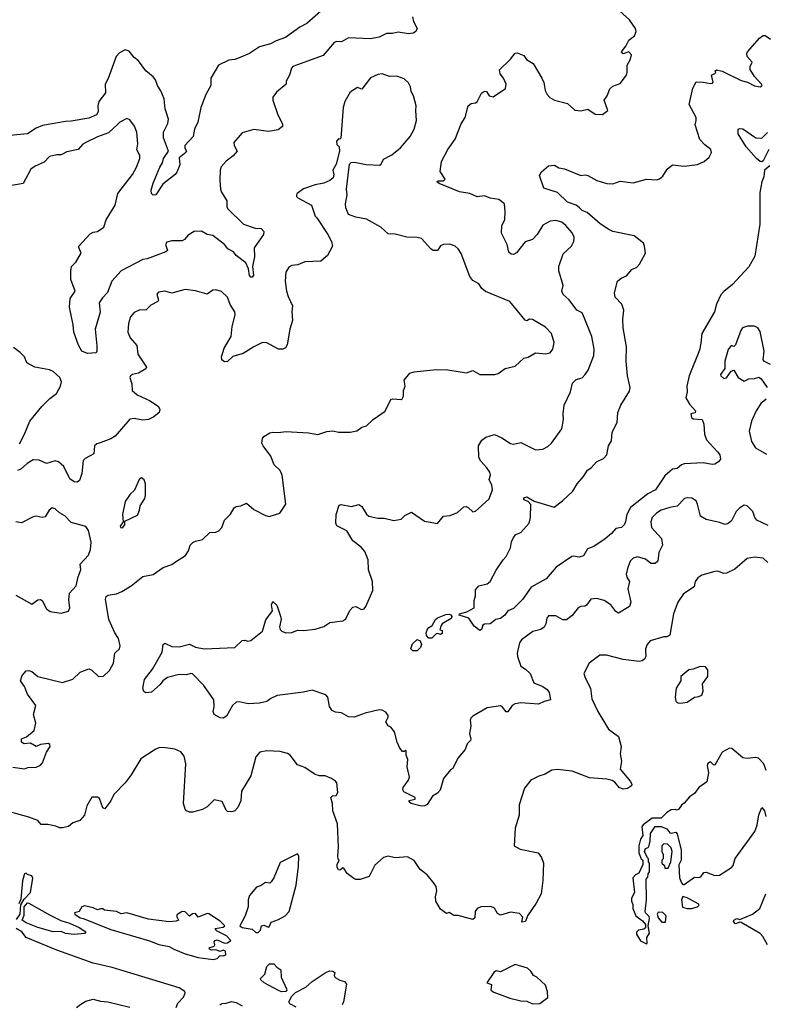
# Model space of a CAD drawing. Extents: x 1995161 to 2088924, y 769148 to 906007.
# Tile 95 of 256: x 2020822 to 2025930, y 820898 to 827646. Entities that reach past the tile are written whole.
import ezdxf

# ---------------------------------------------------------------- set-up
doc = ezdxf.new("R2010")
doc.units = 0

msp = doc.modelspace()

# ---------------------------------------------------------------- linework, layer by layer
at = {"layer": '0CON20XD'}
for points in [[(2022767, 823037), (2022585, 823013.5), (2022542, 822995), (2022515, 822972.5), (2022465, 822962.5), (2022386.3, 822956.3), (2022325, 822971.9), (2022305, 822968.1), (2022280, 822945), (2022238.3, 822871.7), (2022215, 822858.5), (2022195, 822861.9), (2022153.3, 822885), (2022148, 822905), (2022153.9, 822936.1), (2022152.5, 822985), (2022082.4, 823082.4), (2022005, 823163.8), (2021994.1, 823165.9), (2021965, 823156.2), (2021915, 823159.2), (2021835, 823138), (2021801.2, 823115), (2021785, 823090), (2021725, 823036.2), (2021685, 823033.8), (2021672.9, 823042.9), (2021664.5, 823064.5), (2021675.6, 823124.4), (2021730.8, 823195), (2021797.7, 823312.3), (2021804.2, 823365), (2021815, 823373.8), (2021865, 823351.2), (2021915, 823347.5), (2021985, 823365.7), (2022026.6, 823346.6), (2022085, 823334.4), (2022295, 823344.2), (2022345, 823392), (2022365, 823393.8), (2022385, 823386.2), (2022405, 823390.8), (2022486, 823455), (2022507.8, 823532.2), (2022553.8, 823595), (2022547.1, 823635), (2022555, 823658), (2022583.2, 823633.2), (2022609.1, 823559.1), (2022612.9, 823535), (2022602, 823485), (2022607, 823467), (2022616.7, 823455), (2022645, 823444.2), (2022685, 823445.8), (2022725, 823462.5), (2022765, 823460.4), (2022845, 823470), (2022905, 823488.2), (2022946, 823514), (2023035, 823527.1), (2023055, 823540), (2023083.3, 823596.7), (2023105, 823618.8), (2023125, 823623.8), (2023163.6, 823603.6), (2023180.7, 823609.3), (2023193.3, 823625), (2023240.6, 823735), (2023239.4, 823795), (2023211.9, 823875), (2023209.4, 823945), (2023185, 824001.2), (2023161.7, 824031.7), (2023104.1, 824074.1), (2023063, 824143), (2022995, 824176.7), (2022988, 824195), (2022990, 824255), (2023010.7, 824319.3), (2023025, 824322.5), (2023095, 824308.8), (2023145, 824323.3), (2023165, 824310), (2023197.7, 824257.7), (2023214.1, 824244.1), (2023275, 824229.2), (2023319.5, 824229.5), (2023385, 824214), (2023435, 824223.3), (2023461.2, 824248.8), (2023505, 824270), (2023595, 824208.8), (2023685, 824192.5), (2023725, 824243.3), (2023771.2, 824248.8), (2023821.7, 824268.3), (2023865, 824307.5), (2023879.3, 824309.3), (2023895, 824302.5), (2023925, 824272.5), (2023945, 824276.7), (2023965, 824296.7), (2024037.9, 824362.1), (2024060.6, 824425), (2024055.7, 824455), (2024038.8, 824495), (2024046.2, 824525), (2024042.5, 824545), (2024022.9, 824575), (2023980.2, 824620.2), (2023966.7, 824645), (2023965.4, 824725), (2023987.7, 824765), (2024015, 824785.3), (2024075, 824802.2), (2024125, 824780), (2024185, 824742.5), (2024205, 824737.5), (2024255, 824748), (2024355, 824698.8), (2024405, 824703.8), (2024439.1, 824720.9), (2024465.6, 824744.4), (2024535, 824842.5), (2024547.8, 824905), (2024544.4, 824944.4), (2024550.9, 825005), (2024595.8, 825095), (2024609.2, 825155), (2024635, 825180), (2024675, 825191.4), (2024696, 825214), (2024715.5, 825245), (2024755.5, 825344.5), (2024757.9, 825387.9), (2024740.9, 825475), (2024685, 825617.5), (2024675, 825636.7), (2024638, 825655), (2024586.4, 825726.4), (2024545, 825762), (2024535.8, 825785), (2024543.8, 825825), (2024516.2, 825925), (2024516, 825955), (2024545, 826042.5), (2024602, 826095), (2024618, 826125), (2024620, 826155), (2024605.6, 826185), (2024564.2, 826235), (2024535, 826259.4), (2024495, 826269.4), (2024455.6, 826264.4), (2024405, 826238), (2024366.9, 826173.1), (2024335, 826140), (2024285, 826123.8), (2024225, 826048.6), (2024205, 826037.5), (2024189.2, 826039.2), (2024173.2, 826053.2), (2024162.2, 826105), (2024122.2, 826182.2), (2024125.6, 826235), (2024145.4, 826275.4), (2024147.6, 826332.4), (2024142.5, 826385), (2024105, 826414.4), (2024045, 826423.1), (2024005, 826438.8), (2023955, 826431.2), (2023905, 826454), (2023835, 826466.2), (2023695, 826523.8), (2023680, 826535), (2023688.3, 826541.7), (2023725, 826542.5), (2023737, 826553), (2023702.9, 826605), (2023710.5, 826675), (2023754.5, 826755.5), (2023805, 826826.7), (2023845, 826932.5), (2023873.3, 826976.7), (2023894.2, 827055.8), (2023915, 827071.2), (2023945, 827076.2), (2023955.9, 827084.1), (2023986.4, 827143.6), (2024005, 827157.5), (2024020, 827155), (2024037.5, 827125), (2024065, 827116.7), (2024148.8, 827175), (2024153.8, 827205), (2024136, 827245), (2024113.8, 827275), (2024108.3, 827301.7), (2024184.2, 827375.8), (2024215, 827416.7), (2024229.3, 827419.3), (2024275, 827400), (2024294.1, 827374.1), (2024338.8, 827345), (2024398, 827245), (2024412, 827215), (2024421.2, 827161.2), (2024434.2, 827134.2), (2024453.4, 827113.4), (2024486.1, 827093.9), (2024575, 827071.2), (2024625.9, 827025.9), (2024665, 827022), (2024715, 827033.8), (2024765, 826999.2), (2024815, 826996.7), (2024850, 827025), (2024826.7, 827095), (2024846, 827125), (2024865, 827173.3), (2024885, 827190), (2024935, 827208.8), (2024978.6, 827265), (2024984.2, 827285), (2024983.3, 827335), (2025006.2, 827375), (2025013.3, 827405), (2024995, 827426.7), (2024955, 827412.5), (2024943.8, 827425), (2024974.2, 827465.8), (2024994.2, 827505.8), (2025034.1, 827535.9), (2025044.2, 827565.8), (2025040.5, 827585), (2024998.6, 827645), (2024865, 827766.7)], [(2022885, 827705.5), (2022789.8, 827620.2), (2022740, 827595), (2022642, 827525), (2022578.3, 827501.7), (2022539.8, 827480.2), (2022465, 827459.4), (2022395, 827414.3), (2022325, 827384.3), (2022295, 827374), (2022255, 827370), (2022183.3, 827335), (2022131.4, 827245), (2022130, 827195), (2022095.8, 827134.2), (2022061.9, 827045), (2022042.5, 826945), (2022018.1, 826895), (2022009.4, 826845), (2021952.5, 826785), (2021953.3, 826765), (2021963.3, 826745), (2021960, 826735), (2021915, 826700), (2021918.3, 826651.7), (2021898.3, 826601.7), (2021885.8, 826584.2), (2021801.2, 826518.8), (2021754.7, 826445.3), (2021735, 826443.2), (2021724.7, 826455), (2021723, 826477), (2021736.2, 826525), (2021780.8, 826635), (2021800, 826665), (2021805.8, 826695), (2021842, 826745), (2021805.8, 826835.8), (2021807.1, 826875), (2021835.7, 826935.7), (2021840.5, 826965), (2021819.1, 827035), (2021811.9, 827105), (2021788.7, 827158.7), (2021764.6, 827194.6), (2021752.2, 827235), (2021736.9, 827255), (2021685.5, 827295), (2021635, 827364.2), (2021605, 827386.2), (2021570.6, 827430.6), (2021545, 827439.2), (2021505, 827420), (2021482.9, 827395), (2021427, 827243), (2021406.4, 827203.6), (2021408.9, 827145), (2021364.4, 827085), (2021357.8, 827055), (2021360, 827015), (2021348.1, 826995), (2021295, 826972.2), (2021175, 826950), (2021135, 826948.6), (2020978.7, 826921.3), (2020935, 826903.1), (2020875, 826863.5), (2020705, 826847.5)], [(2023512.5, 827665), (2023519.2, 827635), (2023544, 827585), (2023536.2, 827565), (2023516.6, 827553.4), (2023485, 827549.5), (2023415, 827560.6), (2023375, 827551.9), (2023335, 827552.2), (2023285, 827525.5), (2023225, 827516.1), (2023075, 827522.2), (2023025.5, 827494.5), (2022995, 827497.1), (2022975, 827490.8), (2022899.8, 827400.2), (2022693.8, 827325), (2022684, 827315), (2022669.2, 827265), (2022646.7, 827225), (2022647.5, 827205), (2022580.3, 827149.7), (2022556.2, 827115), (2022556.2, 827095), (2022590.8, 826995), (2022623, 826933), (2022622.5, 826915), (2022592.5, 826892.5), (2022525, 826880.8), (2022425, 826894.3), (2022345, 826870.8), (2022288.6, 826805), (2022291.4, 826785), (2022310.8, 826745), (2022285, 826714.2), (2022235, 826676), (2022203, 826637), (2022195.5, 826614.5), (2022191.8, 826545), (2022197.8, 826485), (2022203.3, 826465), (2022241.1, 826405), (2022240, 826365), (2022245, 826351.4), (2022354.6, 826244.6), (2022435, 826217.3), (2022475, 826214.3), (2022494.3, 826195), (2022492, 826175), (2022427.7, 826082.3), (2022429.7, 826020.3), (2022416.1, 825953.9), (2022422.5, 825895), (2022415, 825882.5), (2022405, 825882.5), (2022395, 825892.5), (2022389.3, 825939.3), (2022370.8, 825980.8), (2022305, 826030), (2022286.2, 826055), (2022246.9, 826075), (2022225.5, 826105), (2022145, 826167.5), (2022105, 826172.9), (2022067.4, 826197.4), (2022016.2, 826193.8), (2021975, 826170), (2021951.2, 826138.8), (2021935, 826130), (2021865, 826130), (2021829.5, 826120.5), (2021821.2, 826105), (2021833.3, 826065), (2021823.3, 826055), (2021695, 826007.5), (2021665, 826003.3), (2021516.1, 825923.9), (2021453.5, 825855), (2021424, 825776), (2021389.7, 825740.3), (2021367.1, 825705), (2021372.1, 825642.1), (2021338.1, 825525), (2021350.7, 825410.7), (2021350.6, 825375), (2021345, 825362), (2021285, 825357.8), (2021248, 825375), (2021225, 825416.2), (2021192, 825505), (2021186.8, 825555), (2021162, 825675), (2021168, 825735), (2021202.5, 825785), (2021171.5, 825865), (2021171.2, 825925), (2021177.5, 825955), (2021205.5, 825985), (2021243.1, 826045), (2021225.8, 826085), (2021227.1, 826095), (2021305, 826179.2), (2021325, 826190), (2021355, 826195.7), (2021396.9, 826225), (2021414.5, 826275), (2021475, 826376.2), (2021495, 826454), (2021593.5, 826585), (2021622.2, 826635), (2021645.5, 826695), (2021645.6, 826715), (2021624.5, 826755), (2021631.8, 826795), (2021624.3, 826875), (2021607.6, 826917.6), (2021575, 826960), (2021555, 826970), (2021506.8, 826943.2), (2021491.7, 826928.3), (2021430.2, 826869.8), (2021355, 826843.5), (2021274.2, 826805), (2021255, 826792.9), (2021223, 826757), (2021145, 826740), (2021105, 826720.9), (2021075, 826720.4), (2021025, 826708.5), (2020990.2, 826669.8), (2020927.3, 826642.7), (2020898.8, 826621.2), (2020845, 826522.5), (2020755, 826506.7)], [(2023945, 823738.8), (2023968, 823765), (2024025, 823780), (2024043.8, 823795), (2024085, 823872.5), (2024133.3, 823945), (2024155, 823967.5), (2024183, 824027), (2024191.7, 824068.3), (2024205, 824097.5), (2024221.7, 824118.3), (2024255, 824132.5), (2024311.2, 824195), (2024322, 824235), (2024323.8, 824323.8), (2024304, 824344), (2024276.2, 824355), (2024275, 824370), (2024296.8, 824376.8), (2024346, 824346), (2024484, 824306), (2024541.2, 824348.8), (2024612, 824415), (2024640, 824465), (2024684.5, 824515.5), (2024711.3, 824558.7), (2024736.2, 824575), (2024774.4, 824615.6), (2024820.5, 824639.5), (2024843.3, 824665), (2024856.2, 824725), (2024875, 824760), (2024881.2, 824818.8), (2024914.2, 824885), (2024919.2, 824955), (2024939.2, 825005), (2024999.5, 825100.5), (2025003.8, 825125), (2024986, 825205), (2024977.5, 825305), (2024978.5, 825405), (2024955.8, 825535), (2024954.1, 825594.1), (2024960.8, 825655), (2024945.8, 825695.8), (2024902, 825745), (2024897.5, 825775), (2024917.5, 825855), (2024942.5, 825875), (2024979.1, 825890.9), (2025015, 825934), (2025050.3, 825949.7), (2025068.6, 825971.4), (2025108.6, 826045), (2025103.1, 826095), (2025094.3, 826115), (2025030.8, 826165), (2024885, 826194.7), (2024857.7, 826207.7), (2024798.2, 826248.2), (2024710, 826325), (2024675, 826337.8), (2024657.1, 826357.1), (2024635, 826374.6), (2024575, 826395.5), (2024505, 826461.4), (2024411.5, 826491.5), (2024382.6, 826577.4), (2024396.1, 826603.9), (2024444.4, 826645.6), (2024485, 826648.8), (2024515, 826630), (2024555, 826624.3), (2024665, 826577.5), (2024695, 826582.5), (2024715, 826577.5), (2024775, 826544.4), (2024845, 826523.1), (2024885, 826521.2), (2024935, 826540), (2025025, 826528.6), (2025115, 826552.5), (2025185, 826549.2), (2025204.3, 826555.7), (2025226.8, 826573.2), (2025257.3, 826622.7), (2025295, 826652), (2025375, 826641.4), (2025465, 826654.6), (2025510.8, 826675), (2025545, 826703.5), (2025560.4, 826735), (2025557.5, 826757.5), (2025515, 826789.2), (2025480.4, 826825), (2025449.2, 826925), (2025457.1, 826955), (2025455.6, 826975), (2025408.9, 827065), (2025432.2, 827177.8), (2025455, 827220), (2025505, 827219.2), (2025555, 827208), (2025568.3, 827211.7), (2025572.5, 827217.5), (2025560, 827265), (2025585, 827277.5), (2025590, 827285), (2025586.7, 827295), (2025596.4, 827303.6), (2025635, 827294.6), (2025765, 827229.5), (2025808.2, 827218.2), (2025855, 827193), (2025895, 827185.7), (2025907.5, 827195), (2025903.1, 827205), (2025855, 827257.1), (2025825.7, 827305), (2025825.8, 827325), (2025839.2, 827355), (2025806.2, 827395), (2025802.5, 827415), (2025807.5, 827425), (2025890.2, 827519.8), (2025915, 827538.6), (2025928, 827538), (2025965, 827513.2)], [(2020774.1, 822524.1), (2020855, 822512.5), (2020878, 822522), (2020935, 822523.8), (2020963, 822537), (2020977, 822553), (2021006, 822625), (2021031.4, 822665), (2021028.9, 822678.9), (2021020, 822685), (2020965, 822678.6), (2020935, 822666), (2020895, 822687.1), (2020852.5, 822682.5), (2020834.2, 822694.2), (2020835, 822716.7), (2020869.3, 822730.7), (2020920, 822775), (2020931.2, 822825), (2020916.7, 822885), (2020931.2, 822945), (2020874.7, 823024.7), (2020855.4, 823075.4), (2020827.1, 823115), (2020838.8, 823151.2), (2020865, 823184), (2020885, 823185.6), (2020905, 823178.6), (2020946.1, 823143.9), (2021115, 823104), (2021185, 823126), (2021235, 823174), (2021295, 823198), (2021315, 823188), (2021362.5, 823145), (2021395, 823146), (2021436.7, 823185), (2021464.3, 823235), (2021474.2, 823305), (2021505, 823334), (2021510.6, 823355), (2021499.5, 823405), (2021473.5, 823445), (2021433.1, 823535), (2021410, 823675), (2021415, 823693.3), (2021427.7, 823702.3), (2021485, 823710.6), (2021522.4, 823727.6), (2021585, 823766), (2021665, 823830), (2021735.6, 823844.4), (2021805, 823892), (2021865, 823912), (2021889.7, 823930.3), (2021957.5, 823975), (2021977.5, 824005), (2021988.8, 824045), (2022007.7, 824062.3), (2022025, 824073.3), (2022075, 824084), (2022125, 824131.2), (2022165, 824133.8), (2022185.9, 824144.1), (2022206.2, 824165), (2022225, 824216.7), (2022265, 824257.5), (2022290, 824300), (2022305, 824310), (2022335.7, 824314.3), (2022375, 824332), (2022425, 824289.2), (2022505, 824248.8), (2022531.7, 824241.7), (2022603.3, 824265), (2022643.8, 824325), (2022619.5, 824525), (2022606.2, 824556.2), (2022565, 824596.2), (2022542, 824655), (2022488.6, 824725), (2022481.4, 824745), (2022484, 824775), (2022495, 824788.8), (2022535.8, 824814.2), (2022555, 824819.2), (2022595, 824816), (2022645, 824824.4), (2022800, 824815), (2022865, 824804.4), (2022925, 824824), (2022967.7, 824827.7), (2023005, 824820), (2023085, 824818.6), (2023132.1, 824827.9), (2023165, 824853.8), (2023198.3, 824861.7), (2023244, 824905), (2023325.9, 824964.1), (2023365, 825042.5), (2023375, 825046.7), (2023435, 825042.5), (2023443, 825047), (2023450, 825065), (2023450, 825105), (2023462.5, 825135), (2023456.7, 825175), (2023495, 825222.5), (2023525, 825233.3), (2023675, 825248.8), (2023755, 825247.5), (2023883.6, 825226.4), (2023925, 825242.5), (2023975, 825214), (2024075.8, 825214.2), (2024098.9, 825221.1), (2024147.5, 825255), (2024215, 825270.8), (2024275, 825326.7), (2024305, 825332.5), (2024355, 825362.5), (2024425, 825356.2), (2024455, 825363.8), (2024475, 825387.5), (2024484.2, 825434.2), (2024464.3, 825495), (2024425, 825538.6), (2024335, 825591.2), (2024315, 825593.3), (2024295, 825583.3), (2024285, 825586.7), (2024180, 825715), (2024012.7, 825782.7), (2023987.5, 825805), (2023966.4, 825836.4), (2023925, 825858.8), (2023905, 825886.7), (2023845, 826043.8), (2023825, 826076.2), (2023804.2, 826094.2), (2023767.8, 826107.8), (2023725, 826105.4), (2023705, 826095.7), (2023685, 826065.5), (2023655, 826063.3), (2023637.3, 826075), (2023575, 826145.7), (2023545, 826154.2), (2023475, 826156.2), (2023395, 826176.2), (2023345, 826178.8), (2023296.2, 826225), (2023198.1, 826278.1), (2023123.8, 826293.8), (2023075, 826312), (2023056.4, 826356.4), (2023054.4, 826385), (2023066.2, 826445), (2023060, 826485), (2023080, 826655), (2023093.1, 826666.9), (2023115, 826669.2), (2023195, 826652.7), (2023289.8, 826650.2), (2023298, 826655), (2023315, 826690), (2023370.9, 826719.1), (2023431.3, 826768.7), (2023495.8, 826845), (2023523.2, 826896.8), (2023540.6, 826955), (2023534.4, 827025), (2023538, 827055), (2023520, 827125), (2023503.8, 827155), (2023500, 827185), (2023485, 827213.3), (2023455, 827242), (2023405, 827260), (2023355, 827257.5), (2023305, 827275.7), (2023275, 827271.4), (2023225, 827248), (2023165, 827170), (2023135, 827182.5), (2023085, 827150), (2023049.4, 827085), (2023036.7, 827045), (2023022.5, 826835), (2023015, 826827.5), (2023005, 826830), (2022993, 826813), (2022995, 826790), (2023010, 826775), (2023012.5, 826745), (2022990, 826655), (2022966.7, 826615), (2022973.8, 826585), (2022968.3, 826561.7), (2022945.9, 826544.1), (2022905, 826526.7), (2022845.9, 826514.1), (2022765, 826486.2), (2022722.5, 826455), (2022717.5, 826445), (2022717.5, 826435), (2022726.7, 826425), (2022820, 826375), (2022845, 826300), (2022858.3, 826288.3), (2022933.2, 826173.2), (2022958.6, 826125), (2022964, 826095), (2022930.6, 826029.4), (2022885, 825992), (2022775, 825985.7), (2022726.1, 825966.1), (2022685, 825962.5), (2022665, 825951.2), (2022644.3, 825915), (2022640.6, 825855), (2022650, 825785), (2022662, 825748), (2022690.6, 825685), (2022685.6, 825645), (2022690, 825585), (2022672.7, 825525), (2022653.1, 825416.9), (2022642.2, 825397.8), (2022625, 825388.6), (2022595, 825388.9), (2022515, 825431.4), (2022485, 825434.2), (2022425, 825404.4), (2022352.2, 825357.8), (2022281.9, 825338.1), (2022245, 825304.1), (2022225, 825301.3), (2022205.5, 825315), (2022203.6, 825335), (2022223.5, 825395), (2022270, 825475), (2022277.4, 825542.6), (2022297.2, 825622.8), (2022294.5, 825645), (2022262.5, 825695), (2022246.2, 825745), (2022205, 825784), (2022165, 825795.8), (2022145, 825792), (2022105, 825765.8), (2022025, 825787.5), (2021955, 825797.5), (2021905, 825783.8), (2021865, 825771.2), (2021815, 825785.7), (2021771.7, 825778.3), (2021761.2, 825765), (2021773.3, 825725), (2021767.5, 825715), (2021719.2, 825690.8), (2021685, 825655.6), (2021645, 825658), (2021605, 825638.8), (2021580.9, 825609.1), (2021567.1, 825565), (2021562.5, 825505), (2021578.6, 825465), (2021624.2, 825414.2), (2021632, 825355), (2021691.2, 825265), (2021685.6, 825254.4), (2021635, 825222.5), (2021595, 825214.2), (2021580, 825205), (2021575.8, 825195), (2021589.7, 825149.7), (2021593.1, 825105), (2021626.2, 825075), (2021716.2, 825035), (2021773.3, 824995), (2021782, 824975), (2021776, 824955), (2021741.2, 824925), (2021705, 824905.8), (2021665, 824902.2), (2021605, 824912.5), (2021575, 824908), (2021475, 824792), (2021445, 824774.2), (2021372.9, 824747.1), (2021350.3, 824739.7), (2021333.3, 824725), (2021329.5, 824670.5), (2021270.4, 824639.6), (2021256.9, 824625), (2021247.1, 824535), (2021231.2, 824488.8), (2021215, 824476), (2021195, 824478), (2021165, 824498.6), (2021124, 824585), (2021086.7, 824615), (2021065, 824622), (2021005.8, 824604.2), (2020955, 824626.7), (2020915, 824630.6), (2020872.5, 824605), (2020830, 824565), (2020806.4, 824556.4)], [(2025954.3, 826755.7), (2025915, 826678.8), (2025905, 826672), (2025895, 826675.4), (2025869, 826695), (2025797.7, 826775), (2025743.6, 826865), (2025743.8, 826895), (2025755, 826900.8), (2025775, 826897.2), (2025865, 826836.2), (2025905, 826834.7), (2025945, 826872)], [(2025960, 826645), (2025925, 826615.8), (2025920.8, 826569.2), (2025906, 826535), (2025892, 826462), (2025891.2, 826245), (2025858.8, 826025), (2025817, 825953), (2025705, 825831.2), (2025645, 825784.2), (2025625, 825760), (2025595, 825696.2), (2025580.6, 825645), (2025495.6, 825494.4), (2025488.3, 825428.3), (2025478.5, 825381.5), (2025407.3, 825205), (2025391.4, 825135), (2025393.3, 825095), (2025386.2, 825055), (2025411.2, 825011.2), (2025452.5, 824965), (2025448.3, 824951.7), (2025420, 824945), (2025425, 824920), (2025435, 824910), (2025496.1, 824906.1), (2025508.8, 824875), (2025512.9, 824805), (2025526.4, 824766.4), (2025602.9, 824685), (2025617.1, 824665), (2025622, 824635), (2025608.8, 824615), (2025585, 824600), (2025565, 824596.7), (2025505, 824609.5), (2025375, 824602.7), (2025355, 824595.7), (2025325, 824570.6), (2025294.7, 824565.3), (2025240.5, 824519.5), (2025176.7, 824425), (2025124.1, 824395.9), (2025006.5, 824303.5), (2024981.8, 824255), (2024972.4, 824207.6), (2024965, 824186.2), (2024945, 824166.2), (2024905, 824160), (2024875.5, 824124.5), (2024832.4, 824087.6), (2024755, 824036.2), (2024711.2, 824018.8), (2024685, 823971.2), (2024655, 823962.9), (2024615, 823970), (2024605, 823966.7), (2024496, 823895), (2024428.8, 823815), (2024325, 823755.8), (2024266.7, 823673.3), (2024205, 823610), (2024165, 823595.7), (2024145, 823566), (2024115, 823542.5), (2024082.5, 823535), (2024045, 823506.7), (2024005, 823503.3), (2023994.2, 823495.8), (2023985, 823467.5), (2023975, 823460), (2023935, 823488.8), (2023897.8, 823545), (2023833.5, 823565), (2023835.8, 823575), (2023885, 823587.4), (2023934.5, 823615), (2023934.2, 823665), (2023943.2, 823696.8), (2023945, 823738.8)], [(2025965, 825283.3), (2025924.3, 825304.3), (2025916.2, 825315), (2025921.2, 825375), (2025895, 825509.5), (2025878.9, 825535), (2025855, 825546.4), (2025807.5, 825545), (2025774.5, 825535), (2025761.8, 825515), (2025725, 825416.7), (2025715, 825406.7), (2025695, 825412.5), (2025675, 825386.7), (2025652.9, 825305), (2025652, 825255), (2025622, 825215), (2025624.2, 825205), (2025645, 825188.1), (2025665, 825190.6), (2025695, 825237.5), (2025715, 825243.3), (2025743.9, 825193.9), (2025785, 825168.8), (2025816.2, 825183.8), (2025855, 825186.2), (2025885, 825196.2), (2025902.5, 825185), (2025942.5, 825125)], [(2020821.3, 824738.7), (2020854.2, 824805), (2020890, 824895), (2020974, 824995), (2021029.1, 825050.9), (2021074, 825085), (2021100.6, 825135), (2021107.8, 825165), (2021097.5, 825195), (2021050, 825235), (2021025, 825246.7), (2020925, 825264.2), (2020870, 825295), (2020853.8, 825335), (2020825.8, 825365), (2020779.4, 825399.4)], [(2025936.7, 825045), (2025900, 825015), (2025868, 824965), (2025834.4, 824895), (2025818.1, 824825), (2025834.4, 824755), (2025862, 824712), (2025937.8, 824667.8)], [(2021525, 824164), (2021542.5, 824185), (2021541.7, 824208.3), (2021629.3, 824250.7), (2021643.3, 824285), (2021647.5, 824315), (2021678, 824365), (2021684, 824385), (2021683.8, 824465), (2021675, 824492.5), (2021656.4, 824506.4), (2021640, 824495), (2021608.8, 824421.2), (2021578, 824395), (2021543.8, 824345), (2021526.7, 824255), (2021530, 824205), (2021510, 824175), (2021512.5, 824165), (2021525, 824164)], [(2025950, 824180), (2025872.7, 824215), (2025858.2, 824235), (2025844.4, 824275), (2025806.2, 824315), (2025785, 824320), (2025755, 824300.6), (2025731.1, 824275), (2025697.7, 824212.3), (2025675, 824192.5), (2025655, 824185.8), (2025615, 824200.8), (2025525, 824220.8), (2025485, 824243.8), (2025465.8, 824325.8), (2025455, 824348.9), (2025425.7, 824365.8), (2025395, 824369.4), (2025376, 824365), (2025325, 824311.5), (2025275, 824303.1), (2025216, 824284), (2025184.3, 824265), (2025154.3, 824235), (2025144.4, 824205), (2025151.1, 824165), (2025219.6, 824089.6), (2025225.7, 824045), (2025201.4, 823995), (2025192.5, 823935), (2025175, 823918.6), (2025145, 823918.6), (2025108.9, 823948.9), (2025055, 823964.4), (2025025, 823955.7), (2025004.4, 823935), (2024984.6, 823885), (2024976.5, 823845), (2024980.6, 823825), (2024998.6, 823795), (2024988, 823745), (2025008.8, 823655), (2025000, 823625), (2024925, 823578), (2024905, 823590), (2024870.8, 823635), (2024825, 823664.4), (2024775, 823678.6), (2024735, 823675.8), (2024705, 823633.8), (2024694.1, 823625.9), (2024665, 823624), (2024646.7, 823615), (2024607, 823563), (2024566.9, 823533.1), (2024541.9, 823531.9), (2024495, 823560), (2024445, 823560), (2024433.8, 823545), (2024426.7, 823505), (2024415, 823483.3), (2024392.5, 823467.5), (2024336.2, 823453.8), (2024259.4, 823395), (2024246.7, 823375), (2024230.6, 823305), (2024231.4, 823281.4), (2024254.4, 823215), (2024286.9, 823195), (2024318, 823165), (2024345, 823102), (2024405, 823075.8), (2024436, 823055), (2024448.8, 823035), (2024458.8, 822985), (2024415, 822974.4), (2024375, 822955.7), (2024255, 822964.4), (2024215, 822957.5), (2024196.2, 822945), (2024165, 822903.3), (2024155, 822903.3), (2024130, 822935), (2024115, 822943.3), (2024025, 822930), (2023925, 822873.3), (2023911.7, 822858.3), (2023908.8, 822845), (2023911.2, 822805), (2023903.3, 822755), (2023913.3, 822715), (2023910, 822705), (2023886.4, 822683.6), (2023873.3, 822645), (2023823.3, 822585), (2023790, 822515), (2023772.5, 822505), (2023724.4, 822445.6), (2023702.9, 822365), (2023685, 822345.8), (2023650, 822325), (2023613, 822267), (2023595, 822257.5), (2023575, 822256.7), (2023502.5, 822275), (2023490, 822285), (2023490, 822295), (2023530, 822305), (2023530, 822315), (2023453.8, 822353.8), (2023447, 822367), (2023448.8, 822385), (2023485, 822433.3), (2023491.2, 822455), (2023476.7, 822525), (2023480, 822575), (2023470, 822605), (2023470, 822635), (2023465, 822640), (2023455, 822630), (2023445, 822630), (2023425, 822652.5), (2023407.1, 822695), (2023389.2, 822765), (2023365, 822796.7), (2023347, 822807), (2023330, 822835), (2023346.2, 822865), (2023345, 822877.5), (2023329.7, 822899.7), (2023305, 822914.2), (2023284.3, 822915.7), (2023187.6, 822892.4), (2023114.1, 822865.9), (2023075, 822867.5), (2023025.4, 822895.4), (2022985, 822900.4), (2022961.4, 822911.4), (2022945, 822938.8), (2022932.6, 823002.6), (2022918.6, 823018.6), (2022825, 823050.3), (2022767, 823037)], [(2020795, 823702.5), (2020905, 823640), (2020945, 823671.2), (2020965, 823673.3), (2020976, 823665), (2021005, 823608.8), (2021029.5, 823589.5), (2021105, 823578.8), (2021157, 823593), (2021165.7, 823614.3), (2021157.9, 823667.9), (2021162.7, 823715), (2021207.9, 823765), (2021222, 823828), (2021240, 823875), (2021235.8, 823915), (2021293, 823977), (2021305.6, 824015), (2021311.4, 824065), (2021292, 824145), (2021275, 824172.5), (2021175, 824199.2), (2021130, 824245), (2021095, 824267.5), (2021065, 824294), (2021045, 824300), (2021023.8, 824285), (2020995, 824240), (2020975, 824233.3), (2020935, 824242.5), (2020915, 824240), (2020835, 824198.8), (2020795, 824205.7)], [(2025946.3, 823926.3), (2025915, 823955.7), (2025855, 823962), (2025805, 823953.8), (2025720.3, 823879.7), (2025665, 823854), (2025645, 823851.4), (2025605.5, 823865.5), (2025585, 823864.4), (2025495, 823840), (2025468.3, 823821.7), (2025450, 823795), (2025441.9, 823758.1), (2025369.3, 823710.7), (2025330.9, 823655), (2025300.9, 823575), (2025275, 823427.5), (2025255, 823416.7), (2025235, 823417.5), (2025140.3, 823389.7), (2025120, 823365), (2025108.1, 823335), (2025108.3, 823318.3), (2025111.1, 823285), (2025105, 823266.2), (2025087.2, 823252.8), (2025065, 823246.7), (2024955, 823262.2), (2024841.7, 823291.7), (2024795, 823290.6), (2024724, 823235), (2024686.7, 823165), (2024696, 823135), (2024733.1, 823065), (2024740.9, 822990.9), (2024782.9, 822905), (2024855, 822783.8), (2024922.9, 822732.9), (2024942.9, 822665), (2024935.8, 822615), (2024945.6, 822565), (2024935, 822510), (2025006.2, 822425), (2025016.2, 822405), (2025013.3, 822395), (2024985, 822377.5), (2024955, 822372.9), (2024928.8, 822385), (2024900, 822420), (2024881.1, 822431.1), (2024845, 822441.4), (2024725, 822449.2), (2024607.5, 822495), (2024505, 822506.2), (2024467, 822503), (2024422.5, 822475), (2024378, 822462), (2024323.8, 822435), (2024280.9, 822379.1), (2024242.9, 822265), (2024244, 822195), (2024215.8, 822105), (2024210, 821985), (2024250.5, 821960.5), (2024372.7, 821935), (2024396.5, 821905), (2024409.3, 821865), (2024405, 821747.5), (2024394, 821655), (2024359.3, 821590.7), (2024300, 821505), (2024287.5, 821465), (2024261.7, 821461.7), (2024267.5, 821495), (2024245, 821520), (2024185, 821528.6), (2024115, 821510), (2024095, 821520), (2024075, 821556.7), (2024048.6, 821568.6), (2023980, 821565), (2023956.2, 821555), (2023942.5, 821535), (2023938.8, 821491.2), (2023925, 821478.8), (2023825, 821507.5), (2023795, 821507.5), (2023765, 821527.5), (2023745, 821520), (2023705, 821550), (2023673.3, 821605), (2023670, 821635), (2023680, 821675), (2023674, 821705), (2023662, 821725), (2023614, 821785), (2023565, 821820.8), (2023525, 821884), (2023478.3, 821908.3), (2023395, 821900.8), (2023345, 821914), (2023315, 821904.4), (2023255, 821852.5), (2023215, 821774.4), (2023154.2, 821754.2), (2023125, 821754.2), (2023111.1, 821761.1), (2023064, 821794), (2023045, 821827.5), (2023035, 821832.5), (2023015, 821817.5), (2023005, 821820), (2022996.7, 821835), (2022996.7, 821855), (2023010, 821885), (2023003, 821893), (2023000, 821915), (2023006.7, 821975), (2022998, 822135), (2022966.2, 822225), (2022964.2, 822274.2), (2022952.5, 822315), (2022963.6, 822326.4), (2022990.7, 822329.3), (2023001.2, 822348.8)], [(2023625, 823406.5), (2023607.9, 823425), (2023607.3, 823445), (2023617.1, 823475), (2023648.5, 823495), (2023670, 823535), (2023684.1, 823545.9), (2023740.9, 823569.1), (2023765, 823571.8), (2023775, 823566.7), (2023782.1, 823555), (2023777.8, 823542.2), (2023716, 823505), (2023710, 823495), (2023700, 823465), (2023715, 823460), (2023715, 823440), (2023705, 823432.5), (2023685, 823440), (2023675, 823437.5), (2023645, 823407.5), (2023625, 823406.5)], [(2023515, 823320), (2023500.6, 823335), (2023512.5, 823367.5), (2023545, 823398.1), (2023565, 823390), (2023574.4, 823365), (2023567.6, 823342.4), (2023545, 823321.4), (2023515, 823320)], [(2025335, 822961.2), (2025365, 822964), (2025395, 822968.8), (2025445, 823002.5), (2025475, 823006.7), (2025495, 823017.5), (2025503.8, 823045), (2025500, 823095), (2025535.8, 823145), (2025535, 823190), (2025520.7, 823210.7), (2025483, 823213), (2025435, 823193.8), (2025405, 823190), (2025351.2, 823145), (2025351.2, 823115), (2025319.4, 823065), (2025312.6, 823002.6), (2025315.8, 822975.8), (2025325, 822966.2), (2025335, 822961.2)], [(2023001.2, 822348.8), (2022993.3, 822415), (2022985, 822427.5), (2022957.5, 822445), (2022915, 822463.8), (2022875, 822464.2), (2022845, 822472.5), (2022775, 822521.2), (2022725, 822540), (2022674, 822605), (2022656.2, 822616.2), (2022605, 822629.6), (2022514.7, 822635.3), (2022466.7, 822625), (2022440, 822595), (2022406, 822464), (2022342.3, 822357.7), (2022337.3, 822292.7), (2022315, 822247.5), (2022295, 822223.3), (2022275, 822216.7), (2022245, 822220), (2022235, 822227.5), (2022207.7, 822287.7), (2022155, 822298.8), (2022105, 822252), (2022075, 822233.3), (2022005, 822213.8), (2021985, 822213.8), (2021965, 822223.3), (2021956.2, 822235), (2021944.5, 822275), (2021959, 822545), (2021948.9, 822598.9), (2021925, 822628.4), (2021885, 822646.9), (2021805, 822658.7), (2021773.9, 822656.1), (2021748.8, 822645), (2021650.4, 822579.6), (2021585, 822471.2), (2021544, 822415), (2021466, 822335), (2021445, 822292), (2021405, 822238.8), (2021391.2, 822245), (2021367.7, 822307.7), (2021355, 822316.7), (2021315, 822317.5), (2021281.2, 822258.8), (2021266.2, 822195), (2021232.9, 822157.1), (2021185, 822142.5), (2021155, 822117.1), (2021115, 822108), (2021095, 822108), (2021069.7, 822119.7), (2021015, 822130.8), (2020969.2, 822129.2), (2020945, 822156.7), (2020885, 822180.6), (2020762, 822215)], [(2025935, 822500), (2025918.8, 822545), (2025882.5, 822585), (2025865, 822590), (2025805, 822583.3), (2025775, 822586.7), (2025700.7, 822650.7), (2025685, 822653.3), (2025633.8, 822625), (2025585, 822537.5), (2025575, 822540), (2025555, 822560), (2025535, 822547.5), (2025531.2, 822535), (2025540, 822485), (2025528.3, 822421.7), (2025475, 822383.8), (2025445, 822343.8), (2025411.1, 822318.9), (2025373.9, 822276.1), (2025355, 822263.3), (2025335, 822232.5), (2025325, 822227.5), (2025313, 822233), (2025285, 822230), (2025255, 822212.5), (2025217, 822173), (2025155, 822173.3), (2025092.9, 822127.1), (2025083.6, 822113.6), (2025090, 822055), (2025075, 822030), (2025062.5, 821985), (2025063.3, 821935), (2025080, 821895), (2025090, 821885), (2025090, 821855), (2025063, 821797), (2025040, 821785), (2025022.5, 821765), (2025032.5, 821665), (2025012.5, 821625), (2025012.5, 821605), (2025021.7, 821581.7), (2025022.5, 821555), (2025043.3, 821505), (2025089.3, 821469.3), (2025110, 821445), (2025108.3, 821421.7), (2025097, 821413), (2025060, 821405), (2025048.3, 821391.7), (2025048.3, 821378.3), (2025075, 821333.3), (2025115, 821312.5)], [(2025115, 821312.5), (2025120, 821315), (2025117.5, 821355), (2025136.7, 821385), (2025127.5, 821435), (2025137.5, 821485), (2025135, 821500), (2025110, 821525), (2025107.5, 821535), (2025116.2, 821615), (2025112.5, 821755), (2025125, 821770), (2025128.3, 821791.7), (2025137.5, 821805), (2025137.5, 821865), (2025130, 821875), (2025130, 821895), (2025121.7, 821901.7), (2025102.5, 821945), (2025110, 821965), (2025126.4, 821973.6), (2025133.6, 821986.4), (2025141.2, 822015), (2025142.5, 822067.5), (2025175, 822117.5), (2025216.4, 822116.4), (2025255, 822100), (2025275, 822073.3), (2025285, 822070), (2025317.5, 822077.5), (2025327, 822067), (2025352.5, 821955), (2025352.5, 821885), (2025337, 821853), (2025342.5, 821765), (2025355, 821730), (2025365, 821720), (2025375, 821720), (2025445, 821770), (2025475, 821766.7), (2025488.3, 821771.7), (2025508.3, 821801.7), (2025525, 821802.5), (2025585, 821780.8), (2025615, 821782.5), (2025698.8, 821835), (2025709.7, 821850.3), (2025723.3, 821896.7), (2025857.2, 822082.8), (2025874.5, 822125.5), (2025886.4, 822196.4), (2025905, 822247.5), (2025923.6, 822223.6), (2025934, 822185)], [(2025265, 821830), (2025282.5, 821875), (2025292.5, 821945), (2025285, 821970), (2025260, 821995), (2025235, 821997.5), (2025220, 821985), (2025220, 821945), (2025230, 821925), (2025230, 821895), (2025220, 821885), (2025220, 821865), (2025238.3, 821848.3), (2025241.7, 821831.7), (2025265, 821830)], [(2022455, 821389.2), (2022470.5, 821405), (2022477.5, 821435), (2022495, 821440), (2022525, 821426.7), (2022530.7, 821429.3), (2022545, 821460), (2022595, 821478.8), (2022640, 821505), (2022667.1, 821535), (2022716, 821715), (2022731.2, 821845), (2022733, 821913), (2022725, 821930), (2022605, 821870), (2022562, 821765), (2022545, 821737.5), (2022535, 821727.5), (2022505, 821732.5), (2022470.7, 821709.3), (2022445, 821700), (2022396.1, 821643.9), (2022386.7, 821615), (2022386.7, 821565), (2022366.7, 821505), (2022330, 821435), (2022345, 821423.3), (2022415, 821412.5), (2022440.5, 821390.5), (2022455, 821389.2)], [(2020800.2, 821479.8), (2020825.5, 821515), (2020829.8, 821580.2), (2020851.7, 821618.3), (2020895.2, 821665), (2020912.3, 821762.3), (2020905, 821778.8), (2020875, 821786.7), (2020865, 821796.2), (2020855, 821793.3), (2020851.4, 821785), (2020841.1, 821745), (2020830.4, 821619.6), (2020815, 821587.6)], [(2025425, 821553.8), (2025465, 821566.7), (2025473.3, 821575), (2025473.3, 821585), (2025395, 821628.8), (2025365, 821637.5), (2025356.7, 821615), (2025363.3, 821563.3), (2025395, 821554), (2025425, 821553.8)], [(2025945, 821306.2), (2025913.6, 821363.6), (2025895, 821382.5), (2025765, 821457.5), (2025755, 821460), (2025725, 821450), (2025711.2, 821465), (2025713.8, 821475), (2025735, 821486.2), (2025755, 821480), (2025842.5, 821515), (2025893.3, 821555), (2025932.9, 821655)], [(2021195, 821376), (2021135, 821382.5), (2021105, 821396), (2021050, 821395), (2020946.7, 821425), (2020866.4, 821456.4), (2020839.6, 821475), (2020852.1, 821507.9), (2020851.1, 821565), (2020875, 821592.3), (2020885, 821592.2), (2021025, 821510.7), (2021103, 821473), (2021162.2, 821455), (2021230, 821425), (2021273.8, 821395), (2021265, 821384.2), (2021195, 821376)], [(2022146.1, 821206.1), (2022175, 821212), (2022195, 821232.5), (2022215, 821230), (2022233, 821237), (2022232.5, 821262.5), (2022215, 821268.8), (2022195, 821260), (2022165, 821271.2), (2022135, 821270), (2022122.5, 821275), (2022120, 821285), (2022153, 821297), (2022157.5, 821305), (2022153.3, 821325), (2022160, 821335), (2022175, 821338.8), (2022225, 821316), (2022245, 821320), (2022267.5, 821335), (2022237.5, 821367.5), (2022170.7, 821400.7), (2022161.7, 821418.3), (2022215, 821427.5), (2022227.5, 821435), (2022195, 821468.8), (2022118.3, 821518.3), (2022105, 821519.2), (2022045, 821496.2), (2022025, 821521.2), (2022005, 821517.5), (2021985, 821502.5), (2021955, 821531.1), (2021935, 821533.1), (2021898.3, 821511.7), (2021898.3, 821498.3), (2021910, 821475), (2021893, 821467), (2021845, 821464), (2021705, 821480.8), (2021555, 821524.2), (2021517, 821517), (2021485, 821533.3), (2021403.6, 821543.6), (2021391.7, 821551.7), (2021375, 821553.3), (2021355, 821546), (2021325, 821560), (2021265, 821573.3), (2021247.5, 821565), (2021230, 821535), (2021197.5, 821525), (2021198.8, 821515), (2021235, 821491.2), (2021257.5, 821485), (2021445, 821410.5), (2021712, 821332), (2021775, 821307.5), (2021845, 821294.5), (2021876.9, 821275), (2021955, 821243.9), (2022045, 821219.7), (2022146.1, 821206.1)], [(2025245, 821460), (2025250, 821505), (2025227, 821527), (2025195, 821530), (2025190, 821515), (2025195, 821490), (2025221.7, 821461.7), (2025245, 821460)], [(2021893.3, 820876.7), (2021905.8, 820905), (2021942.7, 820947.3), (2021954.2, 820975), (2021952.5, 820985), (2021915, 821010.3), (2021604.7, 821104.7), (2021455, 821150.8), (2021325, 821180.6), (2021075, 821269.5), (2020866.5, 821356.5), (2020836.6, 821395), (2020798.4, 821418.4)], [(2022616, 820984), (2022595, 820992.8), (2022496.9, 821045), (2022474.6, 821065), (2022471.9, 821075), (2022501.9, 821105), (2022515, 821158), (2022533.8, 821175), (2022562.5, 821175), (2022582.6, 821152.6), (2022610, 821135), (2022613.3, 821085), (2022650, 821005), (2022651.9, 820995), (2022645, 820984.6), (2022616, 820984)], [(2024335, 820900.8), (2024385, 820904.2), (2024440, 820945), (2024437.1, 820985), (2024425, 821030), (2024365, 821083.3), (2024342.5, 821095), (2024322.5, 821125), (2024300, 821145), (2024215, 821170.8), (2024115, 821120), (2024085, 821126.7), (2024068.8, 821115), (2024022.5, 821045), (2024053.6, 821033.6), (2024050, 820995), (2024070.5, 820980.5), (2024180.3, 820940.3), (2024255, 820921.2), (2024295, 820918.6), (2024335, 820900.8)], [(2022715, 820878.5), (2022671.4, 820901.4), (2022665.9, 820915), (2022687, 820953), (2022712.2, 820977.8), (2022782.5, 821015), (2022826.2, 821053.8), (2022915, 821114.4), (2022945, 821126.9), (2022967.5, 821125), (2022980, 821115), (2022976.7, 821095), (2022982.3, 821082.3), (2023015, 821063.3), (2023046.7, 821055), (2023060, 821035), (2023040, 820915), (2023031.2, 820895)], [(2021210, 820875), (2021240.9, 820899.2), (2021275, 820919.6), (2021325, 820932.2), (2021375, 820919.5), (2021425.2, 820915.2), (2021575, 820879.2)], [(2022193.1, 820895), (2022205.5, 820904.5), (2022235, 820905.9), (2022272.9, 820917.1), (2022305, 820911.2), (2022345, 820887.6)]]:
    msp.add_lwpolyline(points, dxfattribs=at)

doc.saveas('drawing.dxf')
